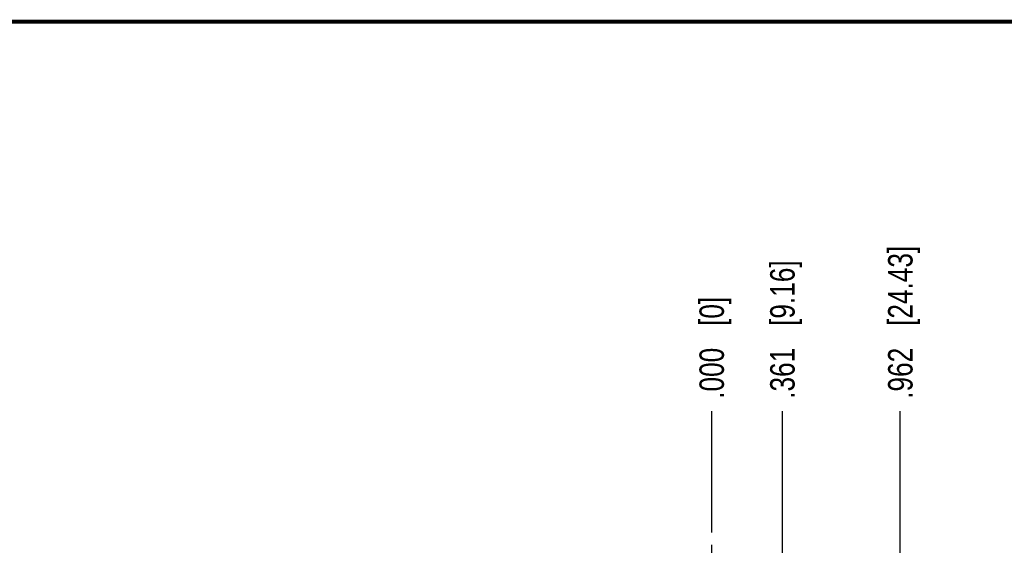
# Model space of a CAD drawing. Header units: inches. Extents: x 0.2 to 16.8, y 0.2 to 10.8.
# Tile 10 of 17: x 5.3 to 10.3, y 8.1 to 10.8. Entities that reach past the tile are written whole.
import ezdxf

# ---------------------------------------------------------------- set-up
doc = ezdxf.new("R2010")
doc.units = ezdxf.units.IN
doc.header["$LTSCALE"] = 0.935
doc.header["$MEASUREMENT"] = 0
doc.linetypes.add('CENTER', pattern=[0.6, 0.375, -0.075, 0.075, -0.075])
doc.layers.get('0').update_dxf_attribs({"linetype": 'CONTINUOUS'})
doc.layers.add('02___PRT_ALL_AXES', color=7, linetype='CONTINUOUS')
doc.layers.add('DIMENSIONS', color=7, linetype='CONTINUOUS')
doc.styles.get("Standard").update_dxf_attribs({"font": 'txt', "width": 0.8})
doc.dimstyles.new('DIMSTYLE_1', dxfattribs={"dimtxt": 0.125, "dimasz": 0.18, "dimexe": 0.18, "dimexo": 0.0625, "dimgap": 0.09, "dimtad": 0, "dimtih": 1, "dimtoh": 1, "dimdec": 3, "dimzin": 4, "dimdsep": 46, "dimtxsty": 'STANDARD', "dimblk": '_FILLED', "dimblk1": '_FILLED', "dimblk2": '_FILLED', "dimcen": 0.09, "dimadec": 0, "dimazin": 0, "dimtp": 0.01, "dimtm": 0.01, "dimtfac": 1, "dimtdec": 3, "dimtofl": 0, "dimtmove": 0, "dimatfit": 3, "dimldrblk": '_FILLED', "dimfxl": 1, "dimtolj": 1, "dimtzin": 4, "dimarcsym": 0})

# ---------------------------------------------------------------- blocks, each defined once
blk = doc.blocks.new('*D0')
at = {"layer": 'DIMENSIONS', "color": 2, "linetype": 'CONTINUOUS'}
blk.add_line((9.1522, 5.8641), (9.1522, 8.7722), dxfattribs=at)
at = {"layer": 'DIMENSIONS', "color": 2, "linetype": 'CONTINUOUS', "insert": (9.0897, 8.8347), "char_height": 0.125, "width": 1.125, "attachment_point": 1, "rotation": 90, "line_spacing_factor": 0.9}
blk.add_mtext('.361{\\Ftxt.shx;\\W1.000000;\\H0.125000; }[9.16]', dxfattribs=at)
blk = doc.blocks.new('_FILLED')
at = {"color": 0, "linetype": 'BYBLOCK'}
blk.add_solid([(0, 0), (-1, 0.174), (-1, -0.174)], dxfattribs=at)
blk = doc.blocks.new('*D2')
at = {"layer": 'DIMENSIONS', "color": 2, "linetype": 'CONTINUOUS'}
blk.add_line((8.7916, 8.1523), (8.7916, 8.7722), dxfattribs=at)
at = {"layer": 'DIMENSIONS', "color": 2, "linetype": 'CONTINUOUS', "insert": (8.7291, 8.8347), "char_height": 0.125, "width": 0.825, "attachment_point": 1, "rotation": 90, "line_spacing_factor": 0.9}
blk.add_mtext('.000{\\Ftxt.shx;\\W1.000000;\\H0.125000; }[0]', dxfattribs=at)
blk = doc.blocks.new('*D4')
at = {"layer": 'DIMENSIONS', "color": 2, "linetype": 'CONTINUOUS'}
blk.add_line((9.7536, 7.5153), (9.7536, 8.7722), dxfattribs=at)
at = {"layer": 'DIMENSIONS', "color": 2, "linetype": 'CONTINUOUS', "insert": (9.6911, 8.8347), "char_height": 0.125, "width": 1.225, "attachment_point": 1, "rotation": 90, "line_spacing_factor": 0.9}
blk.add_mtext('.962{\\Ftxt.shx;\\W1.000000;\\H0.125000; }[24.43]', dxfattribs=at)

msp = doc.modelspace()

# ---------------------------------------------------------------- linework, layer by layer
at = {"color": 7, "linetype": 'CONTINUOUS', "const_width": 0.02}
msp.add_lwpolyline([(16.75, 10.7586), (0.25, 10.7586)], dxfattribs=at)
at = {"layer": '02___PRT_ALL_AXES', "color": 7, "linetype": 'CENTER'}
msp.add_line((8.7916, 7.9647), (8.7916, 8.0898), dxfattribs=at)

# ---------------------------------------------------------------- dimensions: what is measured, and where the dimension line sits
at = {"layer": 'DIMENSIONS', "color": 2, "linetype": 'CONTINUOUS'}
for feature_location, offset, origin, picture, middle in [((9.7536, 7.5153), (0, 1.2569), (8.7916, 7.4528), '*D4', (9.7536, 9.4472)), ((9.1522, 5.8641), (0, 2.9081), (8.7916, 8.0898), '*D0', (9.1522, 9.3972)), ((8.791613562, 8.1523213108), (0, 0.6199), (8.791613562, 8.0898213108), '*D2', (8.791613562, 9.2472213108))]:
    dim = msp.add_ordinate_dim(feature_location=feature_location, offset=offset, dtype=1, origin=origin, dimstyle='DIMSTYLE_1', dxfattribs=at)
    dim.commit()
    dim.dimension.update_dxf_attribs({"geometry": picture, "text_midpoint": middle})

doc.saveas('drawing.dxf')
